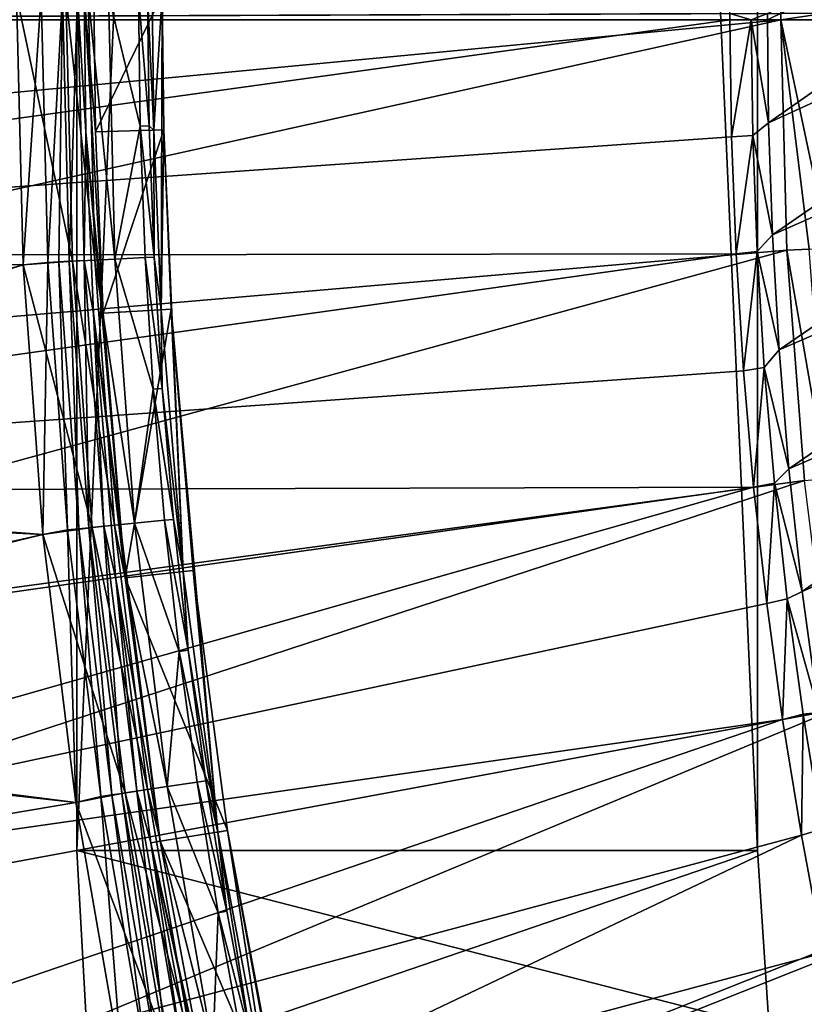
# Model space of a CAD drawing. Header units: metres. Extents: x -901 to 901, y -486 to 401.
# Tile 41 of 256: x -862 to -839, y -230 to -201. Entities that reach past the tile are written whole.
import ezdxf

# ---------------------------------------------------------------- set-up
doc = ezdxf.new("R2010")
doc.units = ezdxf.units.M

msp = doc.modelspace()

# ---------------------------------------------------------------- linework, layer by layer
at = {"layer": 'top'}
for points in [[(-861.56842, -207.937347, -620), (-883.932007, -207.441833, -620), (-861.763306, -200, -620)], [(-861.763306, -200, -618), (-883.921265, -207.729507, -618), (-861.56842, -207.937347, -618)], [(-861.56842, -207.937347, -620), (-861.763306, -200, -620), (-861.038391, -200, -620.135986)], [(-860.118591, -207.825912, -618.271973), (-860.313538, -200, -618.271973), (-861.763306, -200, -618)], [(-861.763306, -200, -618), (-861.56842, -207.937347, -618), (-860.118591, -207.825912, -618.271973)], [(-861.56842, -207.937347, -620), (-861.038391, -200, -620.135986), (-860.84259, -207.861298, -620.135986)], [(-860.84259, -207.861298, -620.135986), (-861.038391, -200, -620.135986), (-860.412109, -200, -620.525452)], [(-860.84259, -207.861298, -620.135986), (-860.412109, -200, -620.525452), (-860.511658, -207.845123, -620.301758)], [(-860.511658, -207.845123, -620.301758), (-860.412109, -200, -620.525452), (-860.217041, -207.830734, -620.525452)], [(-860.217041, -207.830734, -620.525452), (-860.412109, -200, -620.525452), (-859.969543, -200, -621.115417)], [(-859.456665, -207.793564, -618.603455), (-860.313538, -200, -618.271973), (-860.118591, -207.825912, -618.271973)], [(-859.651001, -200, -618.60321), (-860.313538, -200, -618.271973), (-859.456665, -207.793564, -618.603455)], [(-859.969543, -200, -621.115417), (-859.775024, -207.809128, -621.115417), (-860.217041, -207.830734, -620.525452)], [(-859.770874, -200, -621.825684), (-859.720093, -204.027939, -621.825684), (-859.969543, -200, -621.115417)], [(-859.720093, -204.027939, -621.825684), (-859.775024, -207.809128, -621.115417), (-859.969543, -200, -621.115417)], [(-859.493164, -200, -625), (-859.442505, -204.020981, -625), (-859.770874, -200, -621.825684)], [(-859.442505, -204.020981, -625), (-859.21875, -209.351913, -625), (-859.770874, -200, -621.825684)], [(-859.770874, -200, -621.825684), (-859.21875, -209.351913, -625), (-859.720093, -204.027939, -621.825684)], [(-859.060913, -200, -619.050903), (-859.651001, -200, -618.60321), (-858.867554, -207.764771, -619.050903)], [(-859.651001, -200, -618.60321), (-859.456665, -207.793564, -618.603455), (-858.867554, -207.764771, -619.050903)], [(-859.442505, -204.020981, -625), (-859.493164, -200, -625), (-857.485535, -200, -625)], [(-859.442505, -204.020981, -625), (-857.485535, -200, -625), (-857.435486, -203.970673, -625)], [(-858.867554, -207.764771, -619.050903), (-858.127625, -203.859512, -620.230835), (-859.060913, -200, -619.050903)], [(-858.127625, -203.859512, -620.230835), (-858.175781, -200, -620.230835), (-859.060913, -200, -619.050903)], [(-857.863098, -203.853043, -620.924011), (-858.175781, -200, -620.230835), (-858.127625, -203.859512, -620.230835)], [(-857.911133, -200, -620.922668), (-858.175781, -200, -620.230835), (-857.863098, -203.853043, -620.924011)], [(-857.778503, -200, -621.651367), (-857.911133, -200, -620.922668), (-857.728333, -203.978012, -621.651367)], [(-857.911133, -200, -620.922668), (-857.863098, -203.853043, -620.924011), (-857.728333, -203.978012, -621.651367)], [(-857.485535, -200, -625), (-857.778503, -200, -621.651367), (-857.728333, -203.978012, -621.651367)], [(-857.507019, -209.251968, -621.651367), (-857.485535, -200, -625), (-857.728333, -203.978012, -621.651367)], [(-857.435486, -203.970673, -625), (-857.485535, -200, -625), (-857.507019, -209.251968, -621.651367)], [(-859.21875, -209.351913, -625), (-859.442505, -204.020981, -625), (-857.435486, -203.970673, -625)], [(-859.21875, -209.351913, -625), (-857.435486, -203.970673, -625), (-857.214539, -209.234894, -625)], [(-857.983459, -207.721558, -620.230835), (-858.127625, -203.859512, -620.230835), (-858.867554, -207.764771, -619.050903)], [(-857.719177, -207.708649, -620.924011), (-857.863098, -203.853043, -620.924011), (-858.127625, -203.859512, -620.230835)], [(-857.719177, -207.708649, -620.924011), (-858.127625, -203.859512, -620.230835), (-857.983459, -207.721558, -620.230835)], [(-857.728333, -203.978012, -621.651367), (-857.863098, -203.853043, -620.924011), (-857.719177, -207.708649, -620.924011)], [(-857.507019, -209.251968, -621.651367), (-857.728333, -203.978012, -621.651367), (-857.719177, -207.708649, -620.924011)], [(-856.865356, -216.95047, -621.651367), (-857.435486, -203.970673, -625), (-857.507019, -209.251968, -621.651367)], [(-857.214539, -209.234894, -625), (-857.435486, -203.970673, -625), (-856.865356, -216.95047, -621.651367)], [(-859.720093, -204.027939, -621.825684), (-859.496033, -209.368103, -621.825684), (-859.775024, -207.809128, -621.115417)], [(-859.21875, -209.351913, -625), (-858.570068, -217.134964, -625), (-859.720093, -204.027939, -621.825684)], [(-859.720093, -204.027939, -621.825684), (-858.570068, -217.134964, -625), (-859.496033, -209.368103, -621.825684)], [(-883.564148, -214.138367, -620), (-883.932007, -207.441833, -620), (-861.56842, -207.937347, -620)], [(-883.921265, -207.729507, -618), (-883.521118, -214.712524, -618), (-861.56842, -207.937347, -618)], [(-858.867554, -207.764771, -619.050903), (-859.456665, -207.793564, -618.603455), (-858.289734, -215.528839, -619.050903)], [(-857.743774, -211.583435, -620.230835), (-857.983459, -207.721558, -620.230835), (-858.867554, -207.764771, -619.050903)], [(-858.867554, -207.764771, -619.050903), (-858.289734, -215.528839, -619.050903), (-857.743774, -211.583435, -620.230835)], [(-857.479858, -211.564056, -620.924011), (-857.719177, -207.708649, -620.924011), (-857.983459, -207.721558, -620.230835)], [(-857.479858, -211.564056, -620.924011), (-857.983459, -207.721558, -620.230835), (-857.743774, -211.583435, -620.230835)], [(-857.507019, -209.251968, -621.651367), (-857.719177, -207.708649, -620.924011), (-857.479858, -211.564056, -620.924011)], [(-860.984375, -215.855576, -620), (-883.564148, -214.138367, -620), (-861.56842, -207.937347, -620)], [(-861.56842, -207.937347, -618), (-883.521118, -214.712524, -618), (-860.984375, -215.855576, -618)], [(-861.56842, -207.937347, -618), (-859.536255, -215.651123, -618.271973), (-860.118591, -207.825912, -618.271973)], [(-860.984375, -215.855576, -620), (-861.56842, -207.937347, -620), (-860.84259, -207.861298, -620.135986)], [(-861.56842, -207.937347, -618), (-860.984375, -215.855576, -618), (-859.536255, -215.651123, -618.271973)], [(-860.984375, -215.855576, -620), (-860.84259, -207.861298, -620.135986), (-860.257629, -215.721893, -620.135986)], [(-860.257629, -215.721893, -620.135986), (-860.84259, -207.861298, -620.135986), (-860.511658, -207.845123, -620.301758)], [(-859.927856, -215.689545, -620.301758), (-860.511658, -207.845123, -620.301758), (-860.217041, -207.830734, -620.525452)], [(-860.257629, -215.721893, -620.135986), (-860.511658, -207.845123, -620.301758), (-859.927856, -215.689545, -620.301758)], [(-859.775024, -207.809128, -621.115417), (-859.634399, -215.660751, -620.525452), (-860.217041, -207.830734, -620.525452)], [(-860.217041, -207.830734, -620.525452), (-859.634399, -215.660751, -620.525452), (-859.927856, -215.689545, -620.301758)], [(-858.876709, -215.586426, -618.603455), (-859.456665, -207.793564, -618.603455), (-860.118591, -207.825912, -618.271973)], [(-860.118591, -207.825912, -618.271973), (-859.536255, -215.651123, -618.271973), (-858.876709, -215.586426, -618.603455)], [(-859.496033, -209.368103, -621.825684), (-859.19397, -215.617538, -621.115417), (-859.775024, -207.809128, -621.115417)], [(-859.775024, -207.809128, -621.115417), (-859.19397, -215.617538, -621.115417), (-859.634399, -215.660751, -620.525452)], [(-858.289734, -215.528839, -619.050903), (-859.456665, -207.793564, -618.603455), (-858.876709, -215.586426, -618.603455)], [(-858.570068, -217.134964, -625), (-857.541138, -224.876923, -625), (-859.496033, -209.368103, -621.825684)], [(-859.496033, -209.368103, -621.825684), (-857.541138, -224.876923, -625), (-858.846191, -217.164841, -621.825684)], [(-859.496033, -209.368103, -621.825684), (-858.846191, -217.164841, -621.825684), (-859.19397, -215.617538, -621.115417)], [(-858.570068, -217.134964, -625), (-859.21875, -209.351913, -625), (-857.214539, -209.234894, -625)], [(-858.570068, -217.134964, -625), (-857.214539, -209.234894, -625), (-856.574097, -216.918945, -625)], [(-856.865356, -216.95047, -621.651367), (-857.507019, -209.251968, -621.651367), (-857.479858, -211.564056, -620.924011)], [(-856.574097, -216.918945, -625), (-857.214539, -209.234894, -625), (-855.847656, -224.608353, -621.651367)], [(-855.847656, -224.608353, -621.651367), (-857.214539, -209.234894, -625), (-856.865356, -216.95047, -621.651367)], [(-858.289734, -215.528839, -619.050903), (-857.408936, -215.442413, -620.230835), (-857.743774, -211.583435, -620.230835)], [(-857.145569, -215.41658, -620.924011), (-857.479858, -211.564056, -620.924011), (-857.743774, -211.583435, -620.230835)], [(-857.743774, -211.583435, -620.230835), (-857.408936, -215.442413, -620.230835), (-857.145569, -215.41658, -620.924011)], [(-856.865356, -216.95047, -621.651367), (-857.479858, -211.564056, -620.924011), (-857.145569, -215.41658, -620.924011)], [(-882.951538, -220.816956, -620), (-883.564148, -214.138367, -620), (-860.984375, -215.855576, -620)], [(-883.521118, -214.712524, -618), (-882.908936, -221.19986, -618), (-860.984375, -215.855576, -618)], [(-859.536255, -215.651123, -618.271973), (-857.914612, -223.356552, -618.603455), (-858.876709, -215.586426, -618.603455)], [(-857.331177, -223.270248, -619.050903), (-858.289734, -215.528839, -619.050903), (-858.876709, -215.586426, -618.603455)], [(-858.876709, -215.586426, -618.603455), (-857.914612, -223.356552, -618.603455), (-857.331177, -223.270248, -619.050903)], [(-856.97937, -219.295776, -620.230835), (-857.408936, -215.442413, -620.230835), (-858.289734, -215.528839, -619.050903)], [(-856.97937, -219.295776, -620.230835), (-858.289734, -215.528839, -619.050903), (-857.331177, -223.270248, -619.050903)], [(-857.408936, -215.442413, -620.230835), (-856.716797, -219.263489, -620.924011), (-857.145569, -215.41658, -620.924011)], [(-856.716797, -219.263489, -620.924011), (-857.408936, -215.442413, -620.230835), (-856.97937, -219.295776, -620.230835)], [(-856.716797, -219.263489, -620.924011), (-856.865356, -216.95047, -621.651367), (-857.145569, -215.41658, -620.924011)], [(-860.012451, -223.735611, -620), (-882.951538, -220.816956, -620), (-860.984375, -215.855576, -620)], [(-860.984375, -215.855576, -618), (-882.908936, -221.19986, -618), (-860.012451, -223.735611, -618)], [(-860.984375, -215.855576, -618), (-858.57019, -223.453506, -618.271973), (-859.536255, -215.651123, -618.271973)], [(-860.012451, -223.735611, -620), (-860.984375, -215.855576, -620), (-860.257629, -215.721893, -620.135986)], [(-860.984375, -215.855576, -618), (-860.012451, -223.735611, -618), (-858.57019, -223.453506, -618.271973)], [(-859.28717, -223.559555, -620.135986), (-860.257629, -215.721893, -620.135986), (-859.927856, -215.689545, -620.301758)], [(-860.012451, -223.735611, -620), (-860.257629, -215.721893, -620.135986), (-859.28717, -223.559555, -620.135986)], [(-859.634399, -215.660751, -620.525452), (-858.959351, -223.511078, -620.301758), (-859.927856, -215.689545, -620.301758)], [(-859.927856, -215.689545, -620.301758), (-858.959351, -223.511078, -620.301758), (-859.28717, -223.559555, -620.135986)], [(-859.19397, -215.617538, -621.115417), (-858.667664, -223.467926, -620.525452), (-859.634399, -215.660751, -620.525452)], [(-859.634399, -215.660751, -620.525452), (-858.667664, -223.467926, -620.525452), (-858.959351, -223.511078, -620.301758)], [(-859.536255, -215.651123, -618.271973), (-858.57019, -223.453506, -618.271973), (-857.914612, -223.356552, -618.603455)], [(-858.846191, -217.164841, -621.825684), (-858.229919, -223.403183, -621.115417), (-859.19397, -215.617538, -621.115417)], [(-859.19397, -215.617538, -621.115417), (-858.229919, -223.403183, -621.115417), (-858.667664, -223.467926, -620.525452)], [(-855.558289, -224.562454, -625), (-858.570068, -217.134964, -625), (-856.574097, -216.918945, -625)], [(-855.847656, -224.608353, -621.651367), (-856.865356, -216.95047, -621.651367), (-856.716797, -219.263489, -620.924011)], [(-855.558289, -224.562454, -625), (-856.574097, -216.918945, -625), (-855.847656, -224.608353, -621.651367)], [(-857.541138, -224.876923, -625), (-857.81543, -224.92041, -621.825684), (-858.846191, -217.164841, -621.825684)], [(-858.846191, -217.164841, -621.825684), (-857.81543, -224.92041, -621.825684), (-858.229919, -223.403183, -621.115417)], [(-857.541138, -224.876923, -625), (-858.570068, -217.134964, -625), (-855.558289, -224.562454, -625)], [(-856.455688, -223.140762, -620.230835), (-856.97937, -219.295776, -620.230835), (-857.331177, -223.270248, -619.050903)], [(-856.193909, -223.102051, -620.924011), (-856.716797, -219.263489, -620.924011), (-856.97937, -219.295776, -620.230835)], [(-856.193909, -223.102051, -620.924011), (-856.97937, -219.295776, -620.230835), (-856.455688, -223.140762, -620.230835)], [(-856.193909, -223.102051, -620.924011), (-855.847656, -224.608353, -621.651367), (-856.716797, -219.263489, -620.924011)], [(-882.095093, -227.468674, -620), (-882.951538, -220.816956, -620), (-860.012451, -223.735611, -620)], [(-882.908936, -221.19986, -618), (-882.095093, -227.468689, -618), (-860.012451, -223.735611, -618)], [(-855.577454, -226.92955, -620.924011), (-856.193909, -223.102051, -620.924011), (-856.455688, -223.140762, -620.230835)], [(-855.847656, -224.608353, -621.651367), (-856.193909, -223.102051, -620.924011), (-855.577454, -226.92955, -620.924011)], [(-858.57019, -223.453506, -618.271973), (-856.573914, -231.081924, -618.603455), (-857.914612, -223.356552, -618.603455)], [(-857.914612, -223.356552, -618.603455), (-855.995483, -230.967102, -619.050903), (-857.331177, -223.270248, -619.050903)], [(-857.914612, -223.356552, -618.603455), (-856.573914, -231.081924, -618.603455), (-855.995483, -230.967102, -619.050903)], [(-855.838196, -226.97467, -620.230835), (-856.455688, -223.140762, -620.230835), (-857.331177, -223.270248, -619.050903)], [(-857.331177, -223.270248, -619.050903), (-855.995483, -230.967102, -619.050903), (-855.838196, -226.97467, -620.230835)], [(-855.577454, -226.92955, -620.924011), (-856.455688, -223.140762, -620.230835), (-855.838196, -226.97467, -620.230835)], [(-860.012451, -223.735611, -618), (-857.223938, -231.210968, -618.271973), (-858.57019, -223.453506, -618.271973)], [(-858.655029, -231.558456, -620), (-860.012451, -223.735611, -620), (-859.28717, -223.559555, -620.135986)], [(-858.959351, -223.511078, -620.301758), (-857.934814, -231.352081, -620.135986), (-859.28717, -223.559555, -620.135986)], [(-859.28717, -223.559555, -620.135986), (-857.934814, -231.352081, -620.135986), (-858.655029, -231.558456, -620)], [(-858.667664, -223.467926, -620.525452), (-857.609802, -231.287567, -620.301758), (-858.959351, -223.511078, -620.301758)], [(-858.959351, -223.511078, -620.301758), (-857.609802, -231.287567, -620.301758), (-857.934814, -231.352081, -620.135986)], [(-858.229919, -223.403183, -621.115417), (-857.320618, -231.230148, -620.525452), (-858.667664, -223.467926, -620.525452)], [(-858.667664, -223.467926, -620.525452), (-857.320618, -231.230148, -620.525452), (-857.609802, -231.287567, -620.301758)], [(-858.57019, -223.453506, -618.271973), (-857.223938, -231.210968, -618.271973), (-856.573914, -231.081924, -618.603455)], [(-857.81543, -224.92041, -621.825684), (-856.886536, -231.143997, -621.115417), (-858.229919, -223.403183, -621.115417)], [(-858.229919, -223.403183, -621.115417), (-856.886536, -231.143997, -621.115417), (-857.320618, -231.230148, -620.525452)], [(-858.655029, -231.558456, -620), (-882.095093, -227.468674, -620), (-860.012451, -223.735611, -620)], [(-860.012451, -223.735611, -618), (-882.095093, -227.468689, -618), (-858.655029, -231.558456, -618)], [(-860.012451, -223.735611, -618), (-858.655029, -231.558456, -618), (-857.223938, -231.210968, -618.271973)], [(-853.904907, -233.391388, -625), (-857.541138, -224.876923, -625), (-855.558289, -224.562454, -625)], [(-855.558289, -224.562454, -625), (-855.847656, -224.608353, -621.651367), (-854.191162, -233.453598, -621.651367)], [(-854.191162, -233.453598, -621.651367), (-855.847656, -224.608353, -621.651367), (-854.867859, -230.743256, -620.924011)], [(-854.867859, -230.743256, -620.924011), (-855.847656, -224.608353, -621.651367), (-855.577454, -226.92955, -620.924011)], [(-853.904907, -233.391388, -625), (-855.558289, -224.562454, -625), (-853.056763, -238.310287, -621.651367)], [(-853.056763, -238.310287, -621.651367), (-855.558289, -224.562454, -625), (-854.191162, -233.453598, -621.651367)], [(-857.541138, -224.876923, -625), (-855.86676, -233.817688, -625), (-857.81543, -224.92041, -621.825684)], [(-855.86676, -233.817688, -625), (-854.720093, -238.726807, -625), (-857.81543, -224.92041, -621.825684)], [(-857.81543, -224.92041, -621.825684), (-854.720093, -238.726807, -625), (-856.138123, -233.876663, -621.825684)], [(-857.81543, -224.92041, -621.825684), (-856.138123, -233.876663, -621.825684), (-856.886536, -231.143997, -621.115417)], [(-855.86676, -233.817688, -625), (-857.541138, -224.876923, -625), (-853.904907, -233.391388, -625)], [(-855.995483, -230.967102, -619.050903), (-855.12738, -230.794769, -620.230835), (-855.838196, -226.97467, -620.230835)], [(-854.867859, -230.743256, -620.924011), (-855.577454, -226.92955, -620.924011), (-855.838196, -226.97467, -620.230835)], [(-855.838196, -226.97467, -620.230835), (-855.12738, -230.794769, -620.230835), (-854.867859, -230.743256, -620.924011)], [(-880.588623, -236.215561, -620), (-882.095093, -227.468674, -620), (-858.655029, -231.558456, -620)], [(-882.095093, -227.468689, -618), (-880.588623, -236.215576, -618), (-858.655029, -231.558456, -618)]]:
    msp.add_3dface(points, dxfattribs=at)
at = {"layer": 'top0'}
for points in [[(-891.111328, -200.734329, -3.399924), (-891.111328, -0.734328, -3.399924), (-840.806519, -200.543762, -32.443417)], [(-839.306519, -200.543762, -29.845343), (-839.306519, -0.734328, -29.845343), (-889.607849, -200.734329, -0.803848)], [(-889.607849, -200.734329, -0.803848), (-839.306519, -0.734328, -29.845343), (-889.607849, -0.734328, -0.803848)], [(-839.667725, -203.758987, -33.551956), (-839.700317, -200.73085, -33.559574), (-825.289124, -193.663269, -59.213837)], [(-839.700317, -200.73085, -33.559574), (-839.700134, -200.543762, -33.560173), (-825.289124, -193.663269, -59.213837)], [(-839.667725, -203.758987, -33.551956), (-825.289124, -193.663269, -59.213837), (-825.246826, -197.168793, -59.213604)], [(-839.55719, -207.049072, -33.544289), (-839.667725, -203.758987, -33.551956), (-825.246826, -197.168793, -59.213604)], [(-839.55719, -207.049072, -33.544289), (-825.246826, -197.168793, -59.213604), (-825.119324, -200.67099, -59.21397)], [(-840.806335, -200.734329, -32.443527), (-891.111328, -200.734329, -3.399924), (-840.806519, -200.543762, -32.443417)], [(-891.111328, -200.734329, -3.399924), (-840.806335, -200.734329, -32.443527), (-890.98468, -207.677902, -3.399924)], [(-840.806335, -200.734329, -32.443527), (-840.757385, -204.174149, -32.447369), (-890.98468, -207.677902, -3.399924)], [(-839.306335, -200.734329, -29.845451), (-839.306519, -200.543762, -29.845343), (-889.607849, -200.734329, -0.803848)], [(-839.306335, -200.734329, -29.845451), (-889.607849, -200.734329, -0.803848), (-889.547974, -205.491623, -0.803848)], [(-889.283508, -211.798798, -0.803848), (-839.306335, -200.734329, -29.845451), (-889.547974, -205.491623, -0.803848)], [(-839.127136, -207.507172, -29.852839), (-839.306335, -200.734329, -29.845451), (-889.283508, -211.798798, -0.803848)], [(-840.806335, -200.734329, -32.443527), (-840.806519, -200.543762, -32.443417), (-840.178589, -200.732529, -32.927475)], [(-840.806519, -200.543762, -32.443417), (-839.700134, -200.543762, -33.560173), (-840.178589, -200.732529, -32.927475)], [(-840.757385, -204.174149, -32.447369), (-840.806335, -200.734329, -32.443527), (-840.178589, -200.732529, -32.927475)], [(-840.134705, -204.136475, -32.926338), (-840.757385, -204.174149, -32.447369), (-840.178589, -200.732529, -32.927475)], [(-840.178589, -200.732529, -32.927475), (-839.700134, -200.543762, -33.560173), (-839.700317, -200.73085, -33.559574)], [(-839.700317, -200.73085, -33.559574), (-839.667725, -203.758987, -33.551956), (-840.178589, -200.732529, -32.927475)], [(-839.667725, -203.758987, -33.551956), (-840.134705, -204.136475, -32.926338), (-840.178589, -200.732529, -32.927475)], [(-839.361267, -210.435532, -33.537045), (-839.55719, -207.049072, -33.544289), (-825.119324, -200.67099, -59.21397)], [(-839.361267, -210.435532, -33.537045), (-825.119324, -200.67099, -59.21397), (-824.906738, -204.167801, -59.214916)], [(-839.306519, -200.543762, -29.845343), (-839.306335, -200.734329, -29.845451), (-838.047302, -200.543762, -30.816235)], [(-839.306335, -200.734329, -29.845451), (-838.047729, -200.730713, -30.815765), (-838.047302, -200.543762, -30.816235)], [(-838.047729, -200.730713, -30.815765), (-839.306335, -200.734329, -29.845451), (-837.886597, -207.442963, -30.804468)], [(-839.306335, -200.734329, -29.845451), (-838.474731, -207.472656, -30.287724), (-837.886597, -207.442963, -30.804468)], [(-839.306335, -200.734329, -29.845451), (-839.127136, -207.507172, -29.852839), (-838.474731, -207.472656, -30.287724)], [(-839.667725, -203.758987, -33.551956), (-839.55719, -207.049072, -33.544289), (-840.134705, -204.136475, -32.926338)], [(-890.98468, -207.677902, -3.399924), (-840.757385, -204.174149, -32.447369), (-840.62439, -207.611755, -32.450905)], [(-840.62439, -207.611755, -32.450905), (-840.757385, -204.174149, -32.447369), (-840.134705, -204.136475, -32.926338)], [(-840.006165, -207.542648, -32.925293), (-840.62439, -207.611755, -32.450905), (-840.134705, -204.136475, -32.926338)], [(-839.55719, -207.049072, -33.544289), (-840.006165, -207.542648, -32.925293), (-840.134705, -204.136475, -32.926338)], [(-839.071411, -213.926483, -33.530258), (-839.361267, -210.435532, -33.537045), (-824.906738, -204.167801, -59.214916)], [(-839.071411, -213.926483, -33.530258), (-824.906738, -204.167801, -59.214916), (-824.609192, -207.65715, -59.216419)], [(-839.55719, -207.049072, -33.544289), (-839.361267, -210.435532, -33.537045), (-840.006165, -207.542648, -32.925293)], [(-839.127136, -207.507172, -29.852839), (-837.970581, -214.212158, -30.286932), (-838.474731, -207.472656, -30.287724)], [(-890.98468, -207.677902, -3.399924), (-840.62439, -207.611755, -32.450905), (-890.604858, -214.612244, -3.399924)], [(-840.62439, -207.611755, -32.450905), (-840.407593, -211.04512, -32.454144), (-890.604858, -214.612244, -3.399924)], [(-888.514221, -221.03038, -0.803848), (-839.127136, -207.507172, -29.852839), (-889.283508, -211.798798, -0.803848)], [(-838.615112, -214.274445, -29.859097), (-839.127136, -207.507172, -29.852839), (-888.514221, -221.03038, -0.803848)], [(-840.407593, -211.04512, -32.454144), (-840.62439, -207.611755, -32.450905), (-840.006165, -207.542648, -32.925293)], [(-839.793457, -210.948624, -32.92432), (-840.407593, -211.04512, -32.454144), (-840.006165, -207.542648, -32.925293)], [(-839.361267, -210.435532, -33.537045), (-839.793457, -210.948624, -32.92432), (-840.006165, -207.542648, -32.925293)], [(-839.127136, -207.507172, -29.852839), (-838.615112, -214.274445, -29.859097), (-837.970581, -214.212158, -30.286932)], [(-838.677612, -217.531403, -33.523964), (-839.071411, -213.926483, -33.530258), (-824.609192, -207.65715, -59.216419)], [(-838.677612, -217.531403, -33.523964), (-824.609192, -207.65715, -59.216419), (-824.226746, -211.137009, -59.218468)], [(-839.361267, -210.435532, -33.537045), (-839.071411, -213.926483, -33.530258), (-839.793457, -210.948624, -32.92432)], [(-840.107117, -214.472153, -32.457088), (-840.407593, -211.04512, -32.454144), (-839.793457, -210.948624, -32.92432)], [(-839.496887, -214.352005, -32.923428), (-840.107117, -214.472153, -32.457088), (-839.793457, -210.948624, -32.92432)], [(-839.071411, -213.926483, -33.530258), (-839.496887, -214.352005, -32.923428), (-839.793457, -210.948624, -32.92432)], [(-890.604858, -214.612244, -3.399924), (-840.407593, -211.04512, -32.454144), (-840.107117, -214.472153, -32.457088)], [(-838.193787, -221.090408, -33.518444), (-838.677612, -217.531403, -33.523964), (-824.226746, -211.137009, -59.218468)], [(-839.071411, -213.926483, -33.530258), (-838.677612, -217.531403, -33.523964), (-839.496887, -214.352005, -32.923428)], [(-887.293213, -230.21315, -0.803848), (-838.615112, -214.274445, -29.859097), (-888.514221, -221.03038, -0.803848)], [(-837.767822, -221.024963, -29.86421), (-838.615112, -214.274445, -29.859097), (-887.293213, -230.21315, -0.803848)], [(-839.723206, -217.890854, -32.45974), (-840.107117, -214.472153, -32.457088), (-839.496887, -214.352005, -32.923428)], [(-839.116882, -217.750397, -32.922615), (-839.723206, -217.890854, -32.45974), (-839.496887, -214.352005, -32.923428)], [(-838.677612, -217.531403, -33.523964), (-839.116882, -217.750397, -32.922615), (-839.496887, -214.352005, -32.923428)], [(-840.107117, -214.472153, -32.457088), (-889.972351, -221.528122, -3.399924), (-890.604858, -214.612244, -3.399924)], [(-889.088013, -228.416321, -3.399924), (-889.972351, -221.528122, -3.399924), (-840.107117, -214.472153, -32.457088)], [(-839.723206, -217.890854, -32.45974), (-889.088013, -228.416321, -3.399924), (-840.107117, -214.472153, -32.457088)], [(-838.677612, -217.531403, -33.523964), (-838.193787, -221.090408, -33.518444), (-839.116882, -217.750397, -32.922615)], [(-839.723206, -217.890854, -32.45974), (-839.25592, -221.299149, -32.462105), (-889.088013, -228.416321, -3.399924)], [(-839.25592, -221.299149, -32.462105), (-839.723206, -217.890854, -32.45974), (-839.116882, -217.750397, -32.922615)], [(-838.65387, -221.141403, -32.921879), (-839.25592, -221.299149, -32.462105), (-839.116882, -217.750397, -32.922615)], [(-838.193787, -221.090408, -33.518444), (-838.65387, -221.141403, -32.921879), (-839.116882, -217.750397, -32.922615)], [(-885.311462, -240.790527, -0.803848), (-837.767822, -221.024963, -29.86421), (-887.293213, -230.21315, -0.803848)], [(-836.579956, -227.764771, -29.868177), (-837.767822, -221.024963, -29.86421), (-885.311462, -240.790527, -0.803848)], [(-839.25592, -221.299149, -32.462105), (-887.468811, -237.797104, -3.399924), (-889.088013, -228.416321, -3.399924)], [(-839.25592, -221.299149, -32.462105), (-838.705444, -224.694992, -32.464188), (-887.468811, -237.797104, -3.399924)], [(-838.705444, -224.694992, -32.464188), (-839.25592, -221.299149, -32.462105), (-838.65387, -221.141403, -32.921879)], [(-838.108215, -224.522614, -32.921223), (-838.705444, -224.694992, -32.464188), (-838.65387, -221.141403, -32.921879)], [(-838.65387, -221.141403, -32.921879), (-838.193787, -221.090408, -33.518444), (-838.108215, -224.522614, -32.921223)], [(-838.072083, -228.07637, -32.465992), (-838.705444, -224.694992, -32.464188), (-838.108215, -224.522614, -32.921223)], [(-838.705444, -224.694992, -32.464188), (-885.419678, -246.937363, -3.399924), (-887.468811, -237.797104, -3.399924)], [(-838.705444, -224.694992, -32.464188), (-838.072083, -228.07637, -32.465992), (-885.419678, -246.937363, -3.399924)], [(-883.954773, -246.598083, -0.803848), (-836.579956, -227.764771, -29.868177), (-885.311462, -240.790527, -0.803848)], [(-835.075623, -234.382751, -29.870964), (-836.579956, -227.764771, -29.868177), (-883.954773, -246.598083, -0.803848)], [(-838.072083, -228.07637, -32.465992), (-837.356201, -231.441254, -32.467522), (-885.419678, -246.937363, -3.399924)]]:
    msp.add_3dface(points, dxfattribs=at)
at = {"layer": 'top012'}
for points in [[(-859.990051, 225.147141, -540), (-839.990051, 225.147141, -540), (-859.990051, -225.14711, -540)], [(-839.990051, 225.147141, -540), (-839.990051, -225.14711, -540), (-859.990051, -225.14711, -540)], [(-859.990051, 225.147141, -540), (-859.990051, -225.14711, -540), (-859.990051, 225.147141, -520)], [(-859.990051, -225.14711, -540), (-859.990051, -225.14711, -520), (-859.990051, 225.147141, -520)], [(-859.990051, -225.14711, -520), (-839.990051, -225.14711, -520), (-859.990051, 225.147141, -520)], [(-839.990051, -225.14711, -520), (-839.990051, 225.147141, -520), (-859.990051, 225.147141, -520)], [(-839.990051, -225.14711, -520), (-839.990051, -225.14711, -540), (-839.990051, 225.147141, -520)], [(-839.990051, -225.14711, -540), (-839.990051, 225.147141, -540), (-839.990051, 225.147141, -520)], [(-859.990051, -225.14711, -540), (-839.990051, -225.14711, -540), (-859.612793, -231.86499, -540)], [(-859.990051, -225.14711, -540), (-859.612793, -231.86499, -540), (-859.990051, -225.14711, -520)], [(-859.612793, -231.86499, -540), (-859.612793, -231.86499, -520), (-859.990051, -225.14711, -520)], [(-859.612793, -231.86499, -520), (-839.647888, -230.368164, -520), (-859.990051, -225.14711, -520)], [(-839.647888, -230.368164, -520), (-839.990051, -225.14711, -520), (-859.990051, -225.14711, -520)], [(-839.990051, -225.14711, -540), (-839.647888, -230.368164, -540), (-859.612793, -231.86499, -540)], [(-839.647888, -230.368164, -540), (-839.990051, -225.14711, -540), (-839.647888, -230.368164, -520)], [(-839.990051, -225.14711, -540), (-839.990051, -225.14711, -520), (-839.647888, -230.368164, -520)]]:
    msp.add_3dface(points, dxfattribs=at)

doc.saveas('drawing.dxf')
